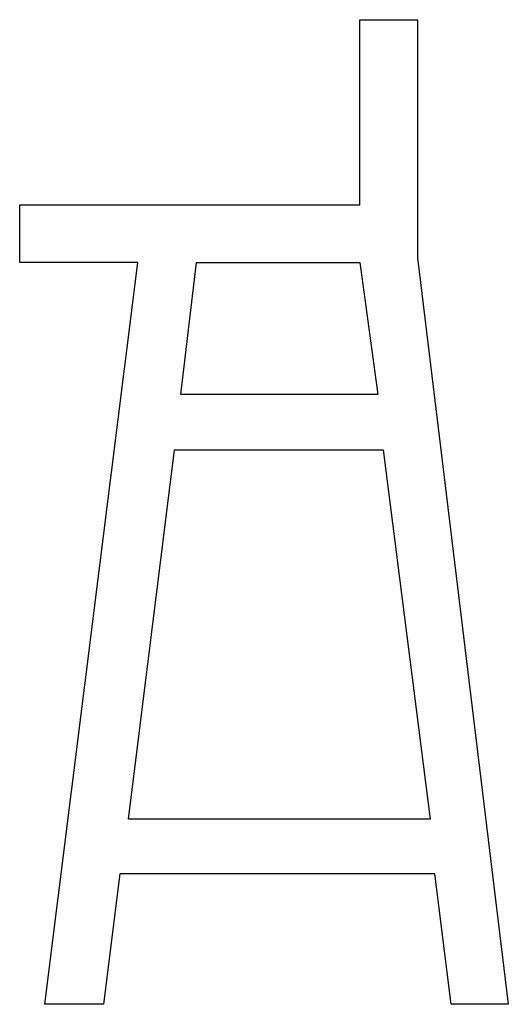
# Model space of a CAD drawing. Extents: x 0.2 to 23.8, y -0.5 to 2.
# Tile 2 of 7: x 6.4 to 7.6, y -0.5 to 2. Entities that reach past the tile are written whole.
import ezdxf

# ---------------------------------------------------------------- set-up
doc = ezdxf.new("R2010")
doc.units = 0

msp = doc.modelspace()

# ---------------------------------------------------------------- linework, layer by layer
at = {"color": 0}
for p, q in [((7.216797, 1.539063, 0.5), (7.216797, 2.001953, 0.5)), ((7.216797, 2.001953, 0.5), (7.361328, 2.001953, 0.5)), ((7.361328, 2.001953, 0.5), (7.361328, 1.40625, 0.5)), ((6.367188, 1.394531, 0.5), (6.367188, 1.539063, 0.5)), ((6.367188, 1.539063, 0.5), (7.216797, 1.539063, 0.5)), ((7.361328, 1.40625, 0.5), (7.587891, -0.460938, 0.5)), ((6.662109, 1.394531, 0.5), (6.367188, 1.394531, 0.5)), ((6.429688, -0.460938, 0.5), (6.662109, 1.394531, 0.5)), ((6.769531, 1.064453, 0.5), (6.808594, 1.394531, 0.5)), ((6.808594, 1.394531, 0.5), (7.216797, 1.394531, 0.5)), ((7.216797, 1.394531, 0.5), (7.261719, 1.064453, 0.5)), ((7.261719, 1.064453, 0.5), (6.769531, 1.064453, 0.5)), ((6.638672, 0.001953, 0.5), (6.753906, 0.925781, 0.5)), ((6.753906, 0.925781, 0.5), (7.275391, 0.925781, 0.5)), ((7.275391, 0.925781, 0.5), (7.392578, 0.001953, 0.5)), ((7.392578, 0.001953, 0.5), (6.638672, 0.001953, 0.5)), ((6.617188, -0.134766, 0.5), (6.576172, -0.460938, 0.5)), ((7.404297, -0.134766, 0.5), (6.617188, -0.134766, 0.5)), ((7.445313, -0.460938, 0.5), (7.404297, -0.134766, 0.5)), ((6.576172, -0.460938, 0.5), (6.429688, -0.460938, 0.5)), ((7.587891, -0.460938, 0.5), (7.445313, -0.460938, 0.5))]:
    msp.add_line(p, q, dxfattribs=at)

doc.saveas('drawing.dxf')
